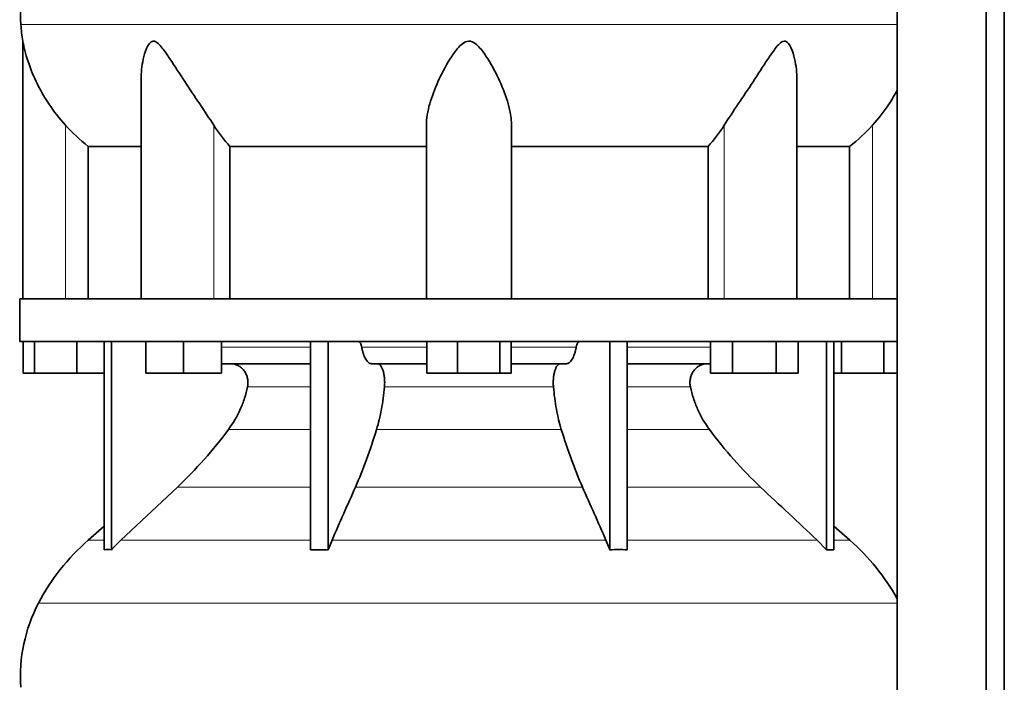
# Model space of a CAD drawing. Header units: millimetres. Extents: x 518 to 1410, y -2520 to 1834.
# Tile 24 of 33: x 1034 to 1346, y -164 to 46. Entities that reach past the tile are written whole.
import ezdxf

# ---------------------------------------------------------------- set-up
doc = ezdxf.new("R2010")
doc.units = ezdxf.units.MM
doc.layers.add('MID_344-6', color=7, linetype='Continuous')
doc.layers.add('VSI344_DIFFUSORE', color=7, linetype='Continuous')

# ---------------------------------------------------------------- blocks, each defined once
blk = doc.blocks.new('SE3')
at = {"layer": 'MID_344-6', "color": 7, "linetype": 'Continuous', "lineweight": 35}
for p, q in [((1312.13, 1040.77), (1312.13, -251.23)), ((1340.27, -251.23), (1340.27, 1040.77)), ((1346.06, -251.23), (1346.06, 1040.77)), ((1312.06, 46.09), (1312.06, -42.23)), ((1312.06, -55.73), (1312.06, -159.67))]:
    blk.add_line(p, q, dxfattribs=at)
at = {"layer": 'VSI344_DIFFUSORE', "color": 4, "linetype": 'Continuous', "lineweight": 9}
for p, q in [((1312.06, 44.77), (1034.14, 44.77)), ((1048.27, -42.23), (1048.27, 12.87)), ((1095.3, -42.23), (1095.3, 12.87)), ((1257.23, -42.23), (1257.23, 12.87)), ((1304.27, -42.23), (1304.27, 12.87)), ((1097.76, -57.52), (1126.04, -57.52)), ((1142.25, -57.52), (1162.88, -57.52)), ((1189.65, -57.52), (1210.28, -57.52)), ((1226.49, -57.52), (1252.92, -57.52)), ((1126.04, -70.07), (1106.04, -70.07)), ((1203.06, -70.07), (1149.47, -70.07)), ((1246.49, -70.07), (1226.49, -70.07)), ((1100.03, -83.54), (1126.04, -83.54)), ((1146.98, -83.54), (1205.55, -83.54)), ((1226.49, -83.54), (1252.51, -83.54)), ((1083.78, -101.83), (1126.04, -101.83)), ((1140.25, -101.83), (1212.28, -101.83)), ((1226.49, -101.83), (1268.76, -101.83)), ((1055.47, -118.69), (1060.56, -118.69)), ((1065.85, -118.69), (1126.04, -118.69)), ((1132.83, -118.69), (1219.71, -118.69)), ((1226.49, -118.69), (1286.68, -118.69)), ((1291.98, -118.69), (1297.06, -118.69)), ((1039.69, -138.68), (1312.06, -138.68))]:
    blk.add_line(p, q, dxfattribs=at)
at = {"layer": 'VSI344_DIFFUSORE', "color": 7, "linetype": 'Continuous', "lineweight": 35}
for p, q in [((1034.77, 39.48), (1034.77, -42.23)), ((1072.26, 27.26), (1072.26, -42.23)), ((1280.28, -42.23), (1280.28, 27.28)), ((1162.77, -42.23), (1162.77, 12.87)), ((1189.77, -42.23), (1189.77, 12.87)), ((1055.52, 6.14), (1072.26, 6.14)), ((1055.52, -42.23), (1055.52, 6.14)), ((1100.43, 6.14), (1162.77, 6.14)), ((1100.43, -42.23), (1100.43, 6.14)), ((1189.77, 6.14), (1252.1, 6.14)), ((1252.1, 6.14), (1252.1, -42.23)), ((1280.28, 6.14), (1297.01, 6.14)), ((1297.01, 6.14), (1297.01, -42.23)), ((1033.77, -42.23), (1312.12, -42.23)), ((1033.77, -42.23), (1033.77, -55.73)), ((1312.12, -42.23), (1312.12, -55.73)), ((1033.77, -55.73), (1312.12, -55.73)), ((1034.88, -65.73), (1034.88, -55.73)), ((1038.47, -65.73), (1038.47, -55.73)), ((1051.85, -65.73), (1051.85, -55.73)), ((1060.56, -121.7), (1060.56, -55.73)), ((1062.85, -121.7), (1062.85, -55.73)), ((1073.76, -65.73), (1073.76, -55.73)), ((1085.76, -65.73), (1085.76, -55.73)), ((1097.76, -65.73), (1097.76, -55.73)), ((1126.04, -121.7), (1126.04, -55.73)), ((1131.59, -121.7), (1131.59, -55.73)), ((1162.88, -65.73), (1162.88, -55.73)), ((1172.68, -65.73), (1172.68, -55.73)), ((1186.06, -65.73), (1186.06, -55.73)), ((1189.65, -65.73), (1189.65, -55.73)), ((1220.95, -121.7), (1220.95, -55.73)), ((1226.49, -121.7), (1226.49, -55.73)), ((1252.92, -65.73), (1252.92, -55.73)), ((1259.85, -65.73), (1259.85, -55.73)), ((1273.7, -65.73), (1273.7, -55.73)), ((1280.63, -65.73), (1280.63, -55.73)), ((1289.68, -121.7), (1289.68, -55.73)), ((1291.98, -121.7), (1291.98, -55.73)), ((1294.47, -65.73), (1294.47, -55.73)), ((1307.85, -65.73), (1307.85, -55.73)), ((1126.04, -62.73), (1097.76, -62.73)), ((1162.88, -62.73), (1145.38, -62.73)), ((1207.15, -62.73), (1189.65, -62.73)), ((1252.92, -62.73), (1226.49, -62.73)), ((1038.47, -65.73), (1034.88, -65.73)), ((1051.85, -65.73), (1038.47, -65.73)), ((1060.56, -65.73), (1051.85, -65.73)), ((1085.76, -65.73), (1073.76, -65.73)), ((1097.76, -65.73), (1085.76, -65.73)), ((1172.68, -65.73), (1162.88, -65.73)), ((1186.06, -65.73), (1172.68, -65.73)), ((1189.65, -65.73), (1186.06, -65.73)), ((1259.85, -65.73), (1252.92, -65.73)), ((1273.7, -65.73), (1259.85, -65.73)), ((1280.63, -65.73), (1273.7, -65.73)), ((1294.47, -65.73), (1291.98, -65.73)), ((1307.85, -65.73), (1294.47, -65.73)), ((1312.06, -65.73), (1307.85, -65.73)), ((1083.78, -101.83), (1065.85, -118.69)), ((1060.56, -114.27), (1055.47, -118.69)), ((1297.06, -118.69), (1291.98, -114.27)), ((1126.04, -121.7), (1131.59, -121.7)), ((1131.59, -121.7), (1132.83, -118.69)), ((1286.68, -118.69), (1289.68, -121.7)), ((1289.68, -121.7), (1291.98, -121.7))]:
    blk.add_line(p, q, dxfattribs=at)
for centre, radius, start, end in [((1083.94, 48.21), 49.92, 152.418, 183.9452), ((1087.51, 48.45), 53.5, 183.9452, 189.6558), ((1100.44, -170.41), 68.53, 131, 152.418), ((1252.1, -170.41), 68.53, 28.9585, 49), ((1083.94, -161.79), 49.92, 152.418, 183.9452)]:
    blk.add_arc(centre, radius, start, end, dxfattribs=at)
for points, knots in [([(1048.27, 12.87), (1046.32, 15.04), (1044.58, 17.29), (1041.46, 21.96), (1040.1, 24.36), (1037.81, 29.14), (1036.87, 31.56), (1035.77, 35.12), (1035.46, 36.3), (1035.09, 37.9), (1034.98, 38.41), (1034.82, 39.2), (1034.77, 39.48), (1034.77, 39.48)], [0, 0, 0, 0, 0.125, 0.125, 0.25, 0.25, 0.375, 0.375, 0.4375, 0.4375, 0.46875, 0.46875, 0.4975138, 0.4975138, 0.4975138, 0.4975138]), ([(1095.3, 12.87), (1093.93, 15.03), (1092.42, 17.28), (1089.29, 21.94), (1087.68, 24.33), (1084.54, 29.1), (1082.99, 31.51), (1080.63, 35.07), (1079.84, 36.24), (1078.58, 37.84), (1078.15, 38.36), (1077.19, 39.19), (1076.65, 39.5), (1075.64, 39.45), (1075.2, 39.1), (1074.52, 38.24), (1074.25, 37.72), (1073.54, 36.11), (1073.21, 34.94), (1072.48, 31.64), (1072.26, 29.44), (1072.26, 27.26)], [0, 0, 0, 0, 0.125, 0.125, 0.25, 0.25, 0.375, 0.375, 0.4375, 0.4375, 0.46875, 0.46875, 0.5, 0.5, 0.53125, 0.53125, 0.5625, 0.5625, 0.625, 0.625, 0.7389823, 0.7389823, 0.7389823, 0.7389823]), ([(1189.77, 12.87), (1189.77, 15.03), (1189.37, 17.28), (1188.05, 21.94), (1187.14, 24.33), (1184.97, 29.1), (1183.73, 31.51), (1181.49, 35.07), (1180.69, 36.24), (1179.29, 37.84), (1178.78, 38.36), (1177.6, 39.19), (1176.9, 39.5), (1175.45, 39.45), (1174.77, 39.1), (1173.62, 38.24), (1173.13, 37.72), (1171.74, 36.11), (1170.96, 34.94), (1168.77, 31.44), (1167.51, 29.01), (1165.36, 24.25), (1164.47, 21.91), (1163.17, 17.3), (1162.77, 15.02), (1162.77, 12.87)], [0, 0, 0, 0, 0.125, 0.125, 0.25, 0.25, 0.375, 0.375, 0.4375, 0.4375, 0.46875, 0.46875, 0.5, 0.5, 0.53125, 0.53125, 0.5625, 0.5625, 0.625, 0.625, 0.75, 0.75, 0.875, 0.875, 1, 1, 1, 1]), ([(1280.28, 27.27), (1280.28, 29.47), (1280.05, 31.7), (1279.29, 35.07), (1278.95, 36.24), (1278.22, 37.84), (1277.94, 38.36), (1277.23, 39.19), (1276.77, 39.5), (1275.74, 39.45), (1275.21, 39.1), (1274.28, 38.24), (1273.85, 37.72), (1272.6, 36.11), (1271.82, 34.94), (1269.49, 31.44), (1267.94, 29.01), (1264.8, 24.25), (1263.23, 21.91), (1260.13, 17.3), (1258.59, 15.02), (1257.23, 12.87)], [0.2596572, 0.2596572, 0.2596572, 0.2596572, 0.375, 0.375, 0.4375, 0.4375, 0.46875, 0.46875, 0.5, 0.5, 0.53125, 0.53125, 0.5625, 0.5625, 0.625, 0.625, 0.75, 0.75, 0.875, 0.875, 1, 1, 1, 1]), ([(1312.08, 23.85), (1311.28, 22.4), (1310.41, 20.96), (1307.93, 17.27), (1306.19, 15.02), (1304.27, 12.87)], [0.7983155, 0.7983155, 0.7983155, 0.7983155, 0.875, 0.875, 1, 1, 1, 1]), ([(1141.19, -55.73), (1141.24, -55.73), (1141.3, -55.74), (1141.41, -55.79), (1141.46, -55.82), (1141.62, -55.94), (1141.73, -56.06), (1141.91, -56.38), (1142, -56.57), (1142.11, -56.9), (1142.14, -57.01), (1142.2, -57.26), (1142.23, -57.39), (1142.25, -57.52)], [0, 0, 0, 0, 0.125, 0.125, 0.25, 0.25, 0.5, 0.5, 0.75, 0.75, 0.875, 0.875, 1, 1, 1, 1]), ([(1211.35, -55.73), (1211.29, -55.73), (1211.23, -55.74), (1211.12, -55.79), (1211.07, -55.82), (1210.91, -55.94), (1210.81, -56.06), (1210.62, -56.38), (1210.53, -56.57), (1210.42, -56.9), (1210.39, -57.01), (1210.33, -57.26), (1210.3, -57.39), (1210.28, -57.52)], [0, 0, 0, 0, 0.125, 0.125, 0.25, 0.25, 0.5, 0.5, 0.75, 0.75, 0.875, 0.875, 1, 1, 1, 1]), ([(1145.38, -62.73), (1145.22, -62.73), (1145.05, -62.7), (1144.73, -62.58), (1144.57, -62.49), (1144.26, -62.25), (1144.1, -62.1), (1143.81, -61.75), (1143.66, -61.55), (1143.25, -60.85), (1143, -60.3), (1142.68, -59.33), (1142.58, -58.99), (1142.4, -58.27), (1142.32, -57.9), (1142.25, -57.52)], [0, 0, 0, 0, 0.125, 0.125, 0.25, 0.25, 0.375, 0.375, 0.5, 0.5, 0.75, 0.75, 0.875, 0.875, 1, 1, 1, 1]), ([(1207.15, -62.73), (1207.31, -62.73), (1207.48, -62.7), (1207.8, -62.58), (1207.96, -62.49), (1208.27, -62.25), (1208.43, -62.1), (1208.73, -61.75), (1208.87, -61.55), (1209.29, -60.85), (1209.53, -60.3), (1209.85, -59.33), (1209.95, -58.99), (1210.13, -58.27), (1210.21, -57.9), (1210.28, -57.52)], [0, 0, 0, 0, 0.125, 0.125, 0.25, 0.25, 0.375, 0.375, 0.5, 0.5, 0.75, 0.75, 0.875, 0.875, 1, 1, 1, 1]), ([(1106.04, -70.07), (1106.13, -69.63), (1106.18, -69.18), (1106.18, -68.28), (1106.14, -67.84), (1106, -67.18), (1105.94, -66.96), (1105.8, -66.54), (1105.72, -66.33), (1105.45, -65.72), (1105.23, -65.34), (1104.84, -64.81), (1104.7, -64.65), (1104.4, -64.33), (1104.25, -64.18), (1103.93, -63.9), (1103.76, -63.77), (1103.41, -63.53), (1103.23, -63.42), (1102.66, -63.13), (1102.27, -62.98), (1101.67, -62.83), (1101.46, -62.8), (1101.05, -62.75), (1100.84, -62.73), (1100.63, -62.73)], [0, 0, 0, 0, 0.125, 0.125, 0.25, 0.25, 0.3125, 0.3125, 0.375, 0.375, 0.5, 0.5, 0.5625, 0.5625, 0.625, 0.625, 0.6875, 0.6875, 0.75, 0.75, 0.875, 0.875, 0.9375, 0.9375, 1, 1, 1, 1]), ([(1147.23, -62.73), (1147.41, -62.73), (1147.58, -62.79), (1147.91, -62.98), (1148.07, -63.13), (1148.39, -63.52), (1148.53, -63.76), (1148.8, -64.33), (1148.92, -64.64), (1149.14, -65.34), (1149.23, -65.73), (1149.38, -66.53), (1149.44, -66.96), (1149.51, -67.84), (1149.53, -68.28), (1149.53, -69.18), (1149.51, -69.63), (1149.47, -70.07)], [0, 0, 0, 0, 0.125, 0.125, 0.25, 0.25, 0.375, 0.375, 0.5, 0.5, 0.625, 0.625, 0.75, 0.75, 0.875, 0.875, 1, 1, 1, 1]), ([(1205.3, -62.73), (1205.13, -62.73), (1204.95, -62.79), (1204.62, -62.98), (1204.46, -63.13), (1204.15, -63.52), (1204, -63.76), (1203.73, -64.33), (1203.61, -64.64), (1203.39, -65.34), (1203.3, -65.73), (1203.15, -66.53), (1203.1, -66.96), (1203.02, -67.84), (1203, -68.28), (1203, -69.18), (1203.02, -69.63), (1203.06, -70.07)], [0, 0, 0, 0, 0.125, 0.125, 0.25, 0.25, 0.375, 0.375, 0.5, 0.5, 0.625, 0.625, 0.75, 0.75, 0.875, 0.875, 1, 1, 1, 1]), ([(1246.49, -70.07), (1246.4, -69.63), (1246.35, -69.18), (1246.35, -68.28), (1246.4, -67.84), (1246.54, -67.18), (1246.59, -66.96), (1246.73, -66.54), (1246.81, -66.33), (1247.08, -65.72), (1247.31, -65.34), (1247.69, -64.81), (1247.83, -64.65), (1248.13, -64.33), (1248.28, -64.18), (1248.6, -63.9), (1248.77, -63.77), (1249.12, -63.53), (1249.31, -63.42), (1249.87, -63.13), (1250.26, -62.98), (1250.86, -62.83), (1251.07, -62.8), (1251.49, -62.75), (1251.69, -62.73), (1251.9, -62.73)], [0, 0, 0, 0, 0.125, 0.125, 0.25, 0.25, 0.3125, 0.3125, 0.375, 0.375, 0.5, 0.5, 0.5625, 0.5625, 0.625, 0.625, 0.6875, 0.6875, 0.75, 0.75, 0.875, 0.875, 0.9375, 0.9375, 1, 1, 1, 1]), ([(1100.03, -83.54), (1101.48, -81.58), (1102.72, -79.46), (1104.25, -76.03), (1104.7, -74.86), (1105.46, -72.49), (1105.78, -71.29), (1106.04, -70.07)], [0, 0, 0, 0, 0.5, 0.5, 0.75, 0.75, 1, 1, 1, 1]), ([(1149.47, -70.07), (1149.37, -71.29), (1149.24, -72.49), (1148.92, -74.86), (1148.73, -76.03), (1148.1, -79.46), (1147.58, -81.58), (1146.98, -83.54)], [0, 0, 0, 0, 0.25, 0.25, 0.5, 0.5, 1, 1, 1, 1]), ([(1203.06, -70.07), (1203.16, -71.29), (1203.3, -72.49), (1203.61, -74.86), (1203.8, -76.03), (1204.43, -79.46), (1204.95, -81.58), (1205.55, -83.54)], [0, 0, 0, 0, 0.25, 0.25, 0.5, 0.5, 1, 1, 1, 1]), ([(1252.51, -83.54), (1251.05, -81.58), (1249.81, -79.46), (1248.28, -76.03), (1247.83, -74.86), (1247.07, -72.49), (1246.75, -71.29), (1246.49, -70.07)], [0, 0, 0, 0, 0.5, 0.5, 0.75, 0.75, 1, 1, 1, 1]), ([(1083.78, -101.83), (1086.71, -99.07), (1089.55, -96.15), (1095.01, -90.01), (1097.59, -86.82), (1100.03, -83.54)], [0, 0, 0, 0, 0.5, 0.5, 1, 1, 1, 1]), ([(1146.98, -83.54), (1145.97, -86.82), (1144.9, -90.01), (1142.64, -96.15), (1141.47, -99.06), (1140.25, -101.83)], [0, 0, 0, 0, 0.5, 0.5, 1, 1, 1, 1]), ([(1205.55, -83.54), (1206.56, -86.82), (1207.63, -90.01), (1209.89, -96.15), (1211.06, -99.06), (1212.28, -101.83)], [0, 0, 0, 0, 0.5, 0.5, 1, 1, 1, 1]), ([(1268.76, -101.83), (1265.82, -99.07), (1262.99, -96.15), (1257.53, -90.01), (1254.94, -86.82), (1252.51, -83.54)], [0, 0, 0, 0, 0.5, 0.5, 1, 1, 1, 1])]:
    blk.add_open_spline(points, degree=3, knots=knots, dxfattribs=at)
for points in [[(1055.52, 6.14), (1052.89, 8.16), (1050.48, 10.4), (1048.27, 12.87)], [(1100.43, 6.14), (1098.57, 8.16), (1096.86, 10.4), (1095.3, 12.87)], [(1257.23, 12.87), (1255.67, 10.4), (1253.96, 8.16), (1252.1, 6.14)], [(1304.27, 12.87), (1302.06, 10.4), (1299.64, 8.16), (1297.01, 6.14)], [(1132.83, -118.69), (1135.3, -113.07), (1137.78, -107.45), (1140.25, -101.83)], [(1219.71, -118.69), (1217.23, -113.07), (1214.76, -107.45), (1212.28, -101.83)], [(1268.76, -101.83), (1274.73, -107.45), (1280.71, -113.07), (1286.68, -118.69)], [(1062.85, -121.7), (1062.09, -121.65), (1061.32, -121.65), (1060.56, -121.7)], [(1065.85, -118.69), (1064.82, -119.65), (1063.82, -120.66), (1062.85, -121.7)], [(1220.95, -121.7), (1220.55, -120.66), (1220.13, -119.65), (1219.71, -118.69)], [(1226.49, -121.7), (1224.65, -121.65), (1222.79, -121.65), (1220.95, -121.7)], [(1312.06, -159.67), (1312.07, -161.87), (1312.07, -163.15), (1312.06, -163.51)]]:
    blk.add_open_spline(points, degree=3, dxfattribs=at)

msp = doc.modelspace()

# ---------------------------------------------------------------- block references
msp.add_blockref('SE3', (0, 0))

doc.saveas('drawing.dxf')
